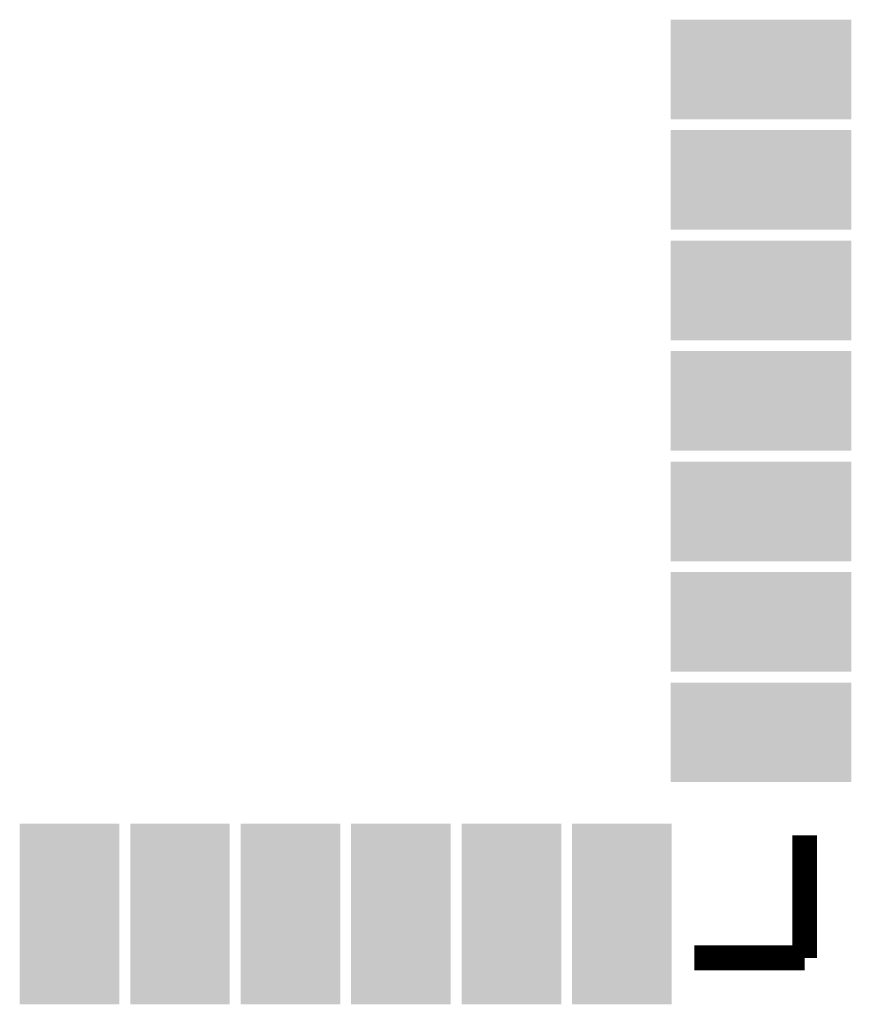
# Model space of a CAD drawing. Extents: x -1.3 to 24.2, y -3.9 to 53.4.
# Tile 44 of 51: x 11 to 17.8, y 36.3 to 44.4. Entities that reach past the tile are written whole.
import ezdxf

# ---------------------------------------------------------------- set-up
doc = ezdxf.new("R2010")
doc.units = 0
doc.layers.get('0').update_dxf_attribs({"linetype": 'CONTINUOUS'})
doc.layers.add('SKOLL-I_CLICK_V101_GTO', color=11, linetype='CONTINUOUS')
doc.layers.add('SKOLL-I_CLICK_V101_GTS', color=8, linetype='CONTINUOUS')

# ---------------------------------------------------------------- blocks, each defined once
blk = doc.blocks.new('RECTANGLE_61')
blk.add_solid([(0.7366, 0.4064), (0.7366, -0.4064), (-0.7366, 0.4064), (-0.7366, -0.4064)])
blk = doc.blocks.new('RECTANGLE_115')
blk.add_solid([(0.4064, 0.7366), (0.4064, -0.7366), (-0.4064, 0.7366), (-0.4064, -0.7366)])

msp = doc.modelspace()

# ---------------------------------------------------------------- linework, layer by layer
at = {"layer": 'SKOLL-I_CLICK_V101_GTO', "const_width": 0.2032}
for points in [[(17.42948, 36.72078), (17.42948, 37.72154)], [(16.53032, 36.72078), (17.42948, 36.72078)]]:
    msp.add_lwpolyline(points, dxfattribs=at)

# ---------------------------------------------------------------- block references
at = {"layer": 'SKOLL-I_CLICK_V101_GTS'}
for name, p in [('RECTANGLE_61', (17.07388, 43.97248)), ('RECTANGLE_61', (17.07388, 43.07078)), ('RECTANGLE_61', (17.07388, 42.16908)), ('RECTANGLE_61', (17.07388, 41.26738)), ('RECTANGLE_61', (17.07388, 40.36568)), ('RECTANGLE_61', (17.07388, 39.46398)), ('RECTANGLE_61', (17.07388, 38.56228)), ('RECTANGLE_115', (11.43, 37.07892)), ('RECTANGLE_115', (12.3317, 37.07892)), ('RECTANGLE_115', (13.2334, 37.07892)), ('RECTANGLE_115', (14.1351, 37.07892)), ('RECTANGLE_115', (15.0368, 37.07892)), ('RECTANGLE_115', (15.9385, 37.07892))]:
    msp.add_blockref(name, p, dxfattribs=at)

doc.saveas('drawing.dxf')
